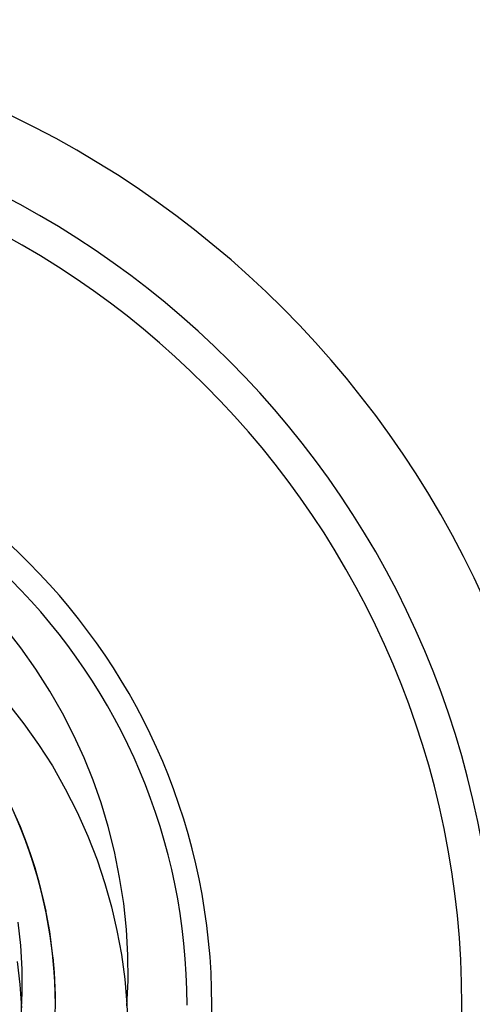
# Model space of a CAD drawing. Header units: millimetres. Extents: x -1 to 50, y 0 to 191.
# Tile 39 of 146: x 45.19 to 46.63, y 36.05 to 39.2. Entities that reach past the tile are written whole.
import ezdxf

# ---------------------------------------------------------------- set-up
doc = ezdxf.new("R2010")
doc.units = ezdxf.units.MM
doc.layers.add('MAIN-1', color=7, linetype='Continuous')
doc.layers.add('MAIN-2', color=7, linetype='Continuous')

msp = doc.modelspace()

# ---------------------------------------------------------------- linework, layer by layer
at = {"layer": 'MAIN-1'}
for radius, start, end in [(3.15, 0, 180), (2.91, 270, 90)]:
    msp.add_arc((43.8, 36.05), radius, start, end, dxfattribs=at)
at = {"layer": 'MAIN-2'}
for p, q in [((45.189, 37.1924), (45.137, 37.2593)), ((45.2372, 37.1237), (45.189, 37.1924)), ((45.2815, 37.0537), (45.2372, 37.1237)), ((45.3219, 36.9827), (45.2815, 37.0537)), ((45.1494, 37.0118), (45.1988, 36.9493)), ((45.3585, 36.9115), (45.3219, 36.9827)), ((45.1988, 36.9493), (45.2458, 36.8834)), ((45.3912, 36.8405), (45.3585, 36.9115)), ((45.2458, 36.8834), (45.29, 36.8143)), ((45.4202, 36.7693), (45.3912, 36.8405)), ((45.29, 36.8143), (45.3312, 36.7417)), ((45.4458, 36.6964), (45.4202, 36.7693)), ((45.3312, 36.7417), (45.3691, 36.6666)), ((45.1875, 36.6197), (45.1594, 36.6836)), ((45.1956, 36.5991), (45.1648, 36.6717)), ((45.4686, 36.6203), (45.4458, 36.6964)), ((45.2136, 36.5518), (45.1787, 36.6409)), ((45.3691, 36.6666), (45.4032, 36.5903)), ((45.2118, 36.5563), (45.1854, 36.6246)), ((45.2037, 36.578), (45.1862, 36.6222)), ((45.2125, 36.5547), (45.1875, 36.6197)), ((45.4885, 36.5404), (45.4686, 36.6203)), ((45.2225, 36.5252), (45.1956, 36.5991)), ((45.2197, 36.5333), (45.2037, 36.578)), ((45.4032, 36.5903), (45.4329, 36.5142)), ((45.2348, 36.4869), (45.2118, 36.5563)), ((45.2344, 36.4887), (45.2125, 36.5547)), ((45.2427, 36.4607), (45.2136, 36.5518)), ((45.2343, 36.4881), (45.2197, 36.5333)), ((45.2455, 36.4497), (45.2225, 36.5252)), ((45.4329, 36.5142), (45.4581, 36.439)), ((45.5051, 36.4581), (45.4885, 36.5404)), ((45.2475, 36.4424), (45.2343, 36.4881)), ((45.2531, 36.4217), (45.2344, 36.4887)), ((45.2543, 36.4162), (45.2348, 36.4869)), ((45.2659, 36.368), (45.2427, 36.4607)), ((45.2645, 36.3729), (45.2455, 36.4497)), ((45.5181, 36.3747), (45.5051, 36.4581)), ((45.2593, 36.3962), (45.2475, 36.4424)), ((45.2688, 36.3537), (45.2531, 36.4217)), ((45.4581, 36.439), (45.4791, 36.3641)), ((45.2705, 36.3444), (45.2543, 36.4162)), ((45.2696, 36.3497), (45.2593, 36.3962)), ((45.2795, 36.2947), (45.2645, 36.3729)), ((45.2832, 36.2741), (45.2659, 36.368)), ((45.4791, 36.3641), (45.4965, 36.2884)), ((45.5268, 36.2917), (45.5181, 36.3747)), ((45.2814, 36.2847), (45.2688, 36.3537)), ((45.2832, 36.2717), (45.2705, 36.3444)), ((45.1891, 36.2405), (45.1808, 36.3155)), ((45.2905, 36.2156), (45.2795, 36.2947)), ((45.2907, 36.2148), (45.2814, 36.2847)), ((45.2944, 36.1795), (45.2832, 36.2741)), ((45.2923, 36.1985), (45.2832, 36.2717)), ((45.4965, 36.2884), (45.5105, 36.2113)), ((45.5313, 36.2095), (45.5268, 36.2917)), ((45.1934, 36.1651), (45.1891, 36.2405)), ((45.2972, 36.1361), (45.2905, 36.2156)), ((45.2967, 36.1441), (45.2907, 36.2148)), ((45.2944, 36.1786), (45.2921, 36.2032)), ((45.2979, 36.1251), (45.2923, 36.1985)), ((45.5105, 36.2113), (45.5212, 36.1326)), ((45.5318, 36.128), (45.5313, 36.2095)), ((45.1872, 36.1159), (45.1782, 36.1896)), ((45.2996, 36.0845), (45.2944, 36.1795)), ((45.2963, 36.1539), (45.2944, 36.1786)), ((45.1937, 36.0896), (45.1934, 36.1651)), ((45.2978, 36.1293), (45.2963, 36.1539)), ((45.2995, 36.0728), (45.2967, 36.1441)), ((45.2997, 36.0563), (45.2972, 36.1361)), ((45.1926, 36.0412), (45.1872, 36.1159)), ((45.2989, 36.1046), (45.2978, 36.1293)), ((45.2998, 36.0518), (45.2979, 36.1251)), ((45.2996, 36.08), (45.2989, 36.1046)), ((45.5212, 36.1326), (45.5284, 36.0527)), ((45.5284, 36.0473), (45.5318, 36.128)), ((45.1901, 36.0144), (45.1937, 36.0896)), ((45.2988, 35.9892), (45.2996, 36.0845)), ((45.2988, 36.0011), (45.2995, 36.0728)), ((45.2999, 36.0554), (45.2996, 36.08)), ((45.5284, 36.0527), (45.5318, 35.972))]:
    msp.add_line(p, q, dxfattribs=at)
for radius, start, end in [(3.15, 0, 180), (2.8, 270, 90), (2, 270, 90), (1.9208, 0, 180)]:
    msp.add_arc((43.8, 36.05), radius, start, end, dxfattribs=at)

doc.saveas('drawing.dxf')
